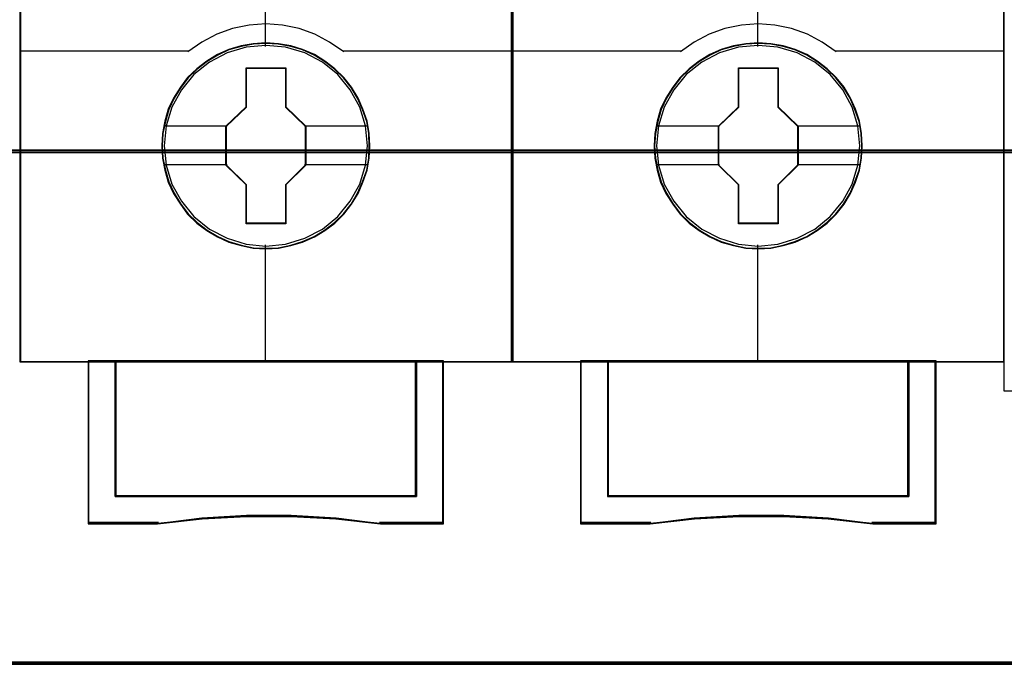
# Model space of a CAD drawing. Extents: x -543332 to -323966, y -9028 to 137422.
# Tile 229 of 250: x -346023 to -345663, y 38880 to 39115. Entities that reach past the tile are written whole.
import ezdxf

# ---------------------------------------------------------------- set-up
doc = ezdxf.new("R2010")
doc.units = 0
doc.header["$MEASUREMENT"] = 0
doc.layers.get('0').update_dxf_attribs({"color": 8})
doc.layers.add('45', color=8, linetype='Continuous')
doc.layers.add('50', color=7, linetype='Continuous')

# ---------------------------------------------------------------- blocks, each defined once
blk = doc.blocks.new('*C993')
at = {"layer": '50', "color": 7}
blk.add_lwpolyline([(265.020137, -206.479664), (13.003722, -206.479664), (13.003722, -187.766109), (13.003722, -100.693328), (13.003722, -92.381723), (13.003722, -85.7623), (12.929043, -83.796381), (12.929043, -79.565923), (12.879257, -78.495866), (12.530755, -76.430407), (12.008003, -75.634086), (6.008797, -75.634086), (6.008797, -75.634086), (6.008797, -67.795296), (3.818216, -66.526159), (3.818216, -4.139345)], dxfattribs=at)
for points in [[(12.998674, -187.773222), (265.025185, -187.773222), (265.025185, -100.654798), (12.998674, -100.654798), (12.998674, -187.773222)], [(265.025185, -187.691129), (12.998674, -187.691129), (265.025185, -187.691129)], [(12.998674, -206.479664), (265.025185, -206.479664), (265.025185, -187.691129), (12.998674, -187.691129), (12.998674, -206.479664)], [(13.041091, -206.439942), (264.985419, -206.439942), (264.985419, -187.730851), (13.041091, -187.730851), (13.041091, -206.439942)], [(265.025185, -206.397572), (12.998674, -206.397572), (265.025185, -206.397572)]]:
    blk.add_lwpolyline(points, close=True, dxfattribs=at)
blk = doc.blocks.new('*U996')
at = {"layer": '45', "color": 7}
for points in [[(121.494035, -113.659801), (103.506912, -113.659801), (103.506912, -195.428987), (121.494035, -195.428987), (121.494035, -113.659801)], [(116.300701, -187.540292), (116.278372, -187.088499), (116.205805, -186.636705), (116.049506, -186.20144), (115.870879, -185.788215), (115.63643, -185.391518), (115.351743, -185.044408), (115.022399, -184.724847), (114.65398, -184.443853), (114.279979, -184.201427), (113.844575, -184.014098), (113.414753, -183.887376), (112.95702, -183.804731), (112.499288, -183.777182), (112.041555, -183.804731), (111.594987, -183.887376), (111.142837, -184.014098), (110.729761, -184.201427), (110.339014, -184.443853), (109.976177, -184.724847), (109.641251, -185.044408), (109.37331, -185.391518), (109.127697, -185.788215), (108.932324, -186.20144), (108.809517, -186.636705), (108.720204, -187.088499), (108.692293, -187.540292), (108.720204, -187.992086), (108.809517, -188.42735), (108.932324, -188.862615), (109.127697, -189.275841), (109.37331, -189.672537), (109.641251, -190.030667), (109.976177, -190.355738), (110.339014, -190.631221), (110.729761, -190.862628), (111.142837, -191.049957), (111.594987, -191.182189), (112.041555, -191.275854), (112.499288, -191.297892), (112.95702, -191.275854), (113.414753, -191.182189), (113.844575, -191.049957), (114.279979, -190.862628), (114.65398, -190.631221), (115.022399, -190.355738), (115.351743, -190.030667), (115.63643, -189.672537), (115.870879, -189.275841), (116.049506, -188.862615), (116.205805, -188.42735), (116.278372, -187.992086), (116.300701, -187.540292)], [(116.300701, -187.540292), (116.278372, -187.088499), (116.205805, -186.636705), (116.049506, -186.20144), (115.870879, -185.788215), (115.63643, -185.391518), (115.351743, -185.044408), (115.022399, -184.724847), (114.65398, -184.443853), (114.279979, -184.201427), (113.844575, -184.014098), (113.414753, -183.887376), (112.95702, -183.804731), (112.499288, -183.777182), (112.041555, -183.804731), (111.594987, -183.887376), (111.142837, -184.014098), (110.729761, -184.201427), (110.339014, -184.443853), (109.976177, -184.724847), (109.641251, -185.044408), (109.37331, -185.391518), (109.127697, -185.788215), (108.932324, -186.20144), (108.809517, -186.636705), (108.720204, -187.088499), (108.692293, -187.540292), (108.720204, -187.992086), (108.809517, -188.42735), (108.932324, -188.862615), (109.127697, -189.275841), (109.37331, -189.672537), (109.641251, -190.030667), (109.976177, -190.355738), (110.339014, -190.631221), (110.729761, -190.862628), (111.142837, -191.049957), (111.594987, -191.182189), (112.041555, -191.275854), (112.499288, -191.297892), (112.95702, -191.275854), (113.414753, -191.182189), (113.844575, -191.049957), (114.279979, -190.862628), (114.65398, -190.631221), (115.022399, -190.355738), (115.351743, -190.030667), (115.63643, -189.672537), (115.870879, -189.275841), (116.049506, -188.862615), (116.205805, -188.42735), (116.278372, -187.992086), (116.300701, -187.540292)], [(116.282144, -187.540279), (116.259924, -187.090712), (116.187711, -186.641146), (116.032174, -186.208027), (115.854418, -185.796838), (115.621114, -185.402097), (115.337815, -185.056698), (115.010077, -184.738712), (114.643456, -184.459104), (114.271279, -184.217873), (113.837999, -184.031467), (113.410274, -183.90537), (112.954774, -183.823132), (112.499274, -183.795719), (112.043775, -183.823132), (111.599385, -183.90537), (111.14944, -184.031467), (110.738379, -184.217873), (110.349538, -184.459104), (109.988471, -184.738712), (109.655179, -185.056698), (109.388545, -185.402097), (109.14413, -185.796838), (108.94971, -186.208027), (108.827503, -186.641146), (108.738625, -187.090712), (108.71085, -187.540279), (108.738625, -187.989845), (108.827503, -188.422964), (108.94971, -188.856083), (109.14413, -189.267272), (109.388545, -189.662013), (109.655179, -190.018376), (109.988471, -190.341845), (110.349538, -190.615971), (110.738379, -190.846237), (111.14944, -191.032642), (111.599385, -191.164223), (112.043775, -191.257425), (112.499274, -191.279355), (112.954774, -191.257425), (113.410274, -191.164223), (113.837999, -191.032642), (114.271279, -190.846237), (114.643456, -190.615971), (115.010077, -190.341845), (115.337815, -190.018376), (115.621114, -189.662013), (115.854418, -189.267272), (116.032174, -188.856083), (116.187711, -188.422964), (116.259924, -187.989845), (116.282144, -187.540279)], [(111.784193, -184.680197), (113.230991, -184.680197), (113.230991, -186.109697), (113.957205, -186.816167), (113.957205, -188.245667), (113.230991, -188.963176), (113.230991, -190.381637), (111.784193, -190.381637), (111.784193, -188.963176), (111.041091, -188.245667), (111.041091, -186.816167), (111.784193, -186.109697), (111.784193, -184.680197)], [(111.784193, -184.680197), (113.230991, -184.680197), (113.230991, -184.680197), (113.230991, -186.109697), (113.230991, -186.109697), (113.957205, -186.816167), (113.957205, -186.816167), (113.957205, -188.245667), (113.957205, -188.245667), (113.230991, -188.963176), (113.230991, -188.963176), (113.230991, -190.381637), (113.230991, -190.381637), (111.784193, -190.381637), (111.784193, -190.381637), (111.784193, -188.963176), (111.784193, -188.963176), (111.041091, -188.245667), (111.041091, -188.245667), (111.041091, -186.816167), (111.041091, -186.816167), (111.784193, -186.109697), (111.784193, -186.109697), (111.784193, -184.680197), (111.784193, -184.680197)], [(111.793293, -184.701382), (113.221677, -184.701382), (113.221677, -186.120922), (113.938648, -186.822471), (113.938648, -188.242011), (113.221677, -188.954522), (113.221677, -190.3631), (111.793293, -190.3631), (111.793293, -188.954522), (111.059648, -188.242011), (111.059648, -186.822471), (111.793293, -186.120922), (111.793293, -184.701382)], [(118.002388, -195.389265), (118.002388, -200.343672), (106.995908, -200.343672), (106.995908, -195.389265), (105.998864, -195.389265), (105.998864, -201.342278), (108.544391, -201.342278), (110.165284, -201.165728), (111.797318, -201.077454), (113.429351, -201.077454), (115.061385, -201.165728), (116.687848, -201.342278), (118.999432, -201.342278), (118.999432, -195.389265), (118.002388, -195.389265)], [(112.493575, -195.389265), (106.992994, -195.389265), (106.992994, -200.349226), (118.005302, -200.349226), (118.005302, -195.389265), (112.493575, -195.389265)], [(118.005302, -200.349226), (118.005302, -195.389265), (112.493575, -195.389265), (106.992994, -195.389265), (106.992994, -200.349226), (118.005302, -200.349226)]]:
    blk.add_lwpolyline(points, close=True, dxfattribs=at)
at = {"layer": '45', "color": 139}
for points in [[(121.494035, -113.659801), (103.506912, -113.659801), (103.506912, -195.428987), (121.494035, -195.428987), (121.494035, -113.659801)], [(116.213217, -187.529485), (116.140637, -186.807525), (115.934064, -186.124142), (115.587913, -185.49036), (115.130101, -184.933734), (114.566211, -184.48182), (113.918574, -184.140128), (113.22069, -183.930705), (112.49489, -183.864571), (111.774674, -183.930705), (111.082373, -184.140128), (110.434736, -184.48182), (109.870846, -184.933734), (109.413034, -185.49036), (109.066883, -186.124142), (108.854726, -186.807525), (108.78773, -187.529485), (108.854726, -188.245935), (109.066883, -188.934829), (109.413034, -189.5631), (109.870846, -190.119726), (110.434736, -190.577151), (111.082373, -190.913332), (111.774674, -191.128266), (112.49489, -191.199911), (113.22069, -191.128266), (113.918574, -190.913332), (114.566211, -190.577151), (115.130101, -190.119726), (115.587913, -189.5631), (115.934064, -188.934829), (116.140637, -188.245935), (116.213217, -187.529485)]]:
    blk.add_lwpolyline(points, close=True, dxfattribs=at)
at = {"layer": '45', "color": 59}
for points in [[(121.475478, -113.678338), (103.525469, -113.678338), (103.525469, -195.41045), (121.475478, -195.41045), (121.475478, -113.678338)], [(118.002388, -195.389265), (118.002388, -200.343672), (106.995908, -200.343672), (106.995908, -195.389265), (105.998864, -195.389265), (105.998864, -201.342278), (108.544391, -201.342278), (110.165284, -201.165728), (111.797318, -201.077454), (113.429351, -201.077454), (115.061385, -201.165728), (116.687848, -201.342278), (118.999432, -201.342278), (118.999432, -195.389265), (118.002388, -195.389265)], [(117.986677, -195.407802), (117.986677, -200.331354), (107.011619, -200.331354), (107.011619, -195.407802), (106.017421, -195.407802), (106.017421, -201.323741), (108.555681, -201.323741), (110.171947, -201.148291), (111.799321, -201.060566), (113.426696, -201.060566), (115.05407, -201.148291), (116.675891, -201.323741), (118.980875, -201.323741), (118.980875, -195.407802), (117.986677, -195.407802)], [(112.493575, -195.389265), (106.992994, -195.389265), (106.992994, -200.349226), (118.005302, -200.349226), (118.005302, -195.389265), (112.493575, -195.389265)], [(118.005302, -200.349226), (118.005302, -195.389265), (112.493575, -195.389265), (106.992994, -195.389265), (106.992994, -200.349226), (118.005302, -200.349226)], [(112.493594, -195.407802), (107.011551, -195.407802), (107.011551, -200.330689), (117.986745, -200.330689), (117.986745, -195.407802), (112.493594, -195.407802)]]:
    blk.add_lwpolyline(points, close=True, dxfattribs=at)
at = {"layer": '45', "color": 139}
for points in [[(112.472638, -176.680174), (112.472638, -183.909589)], [(115.346336, -184.102903), (114.831716, -183.748852), (114.294722, -183.457616), (113.718572, -183.252037), (113.10886, -183.120696), (112.493554, -183.080722), (111.889436, -183.120696), (111.279724, -183.252037), (110.703574, -183.457616), (110.155392, -183.748852), (109.65196, -184.102903)], [(103.506912, -184.063181), (109.694376, -184.063181)], [(115.306571, -184.063181), (121.494035, -184.063181)], [(112.472638, -191.152245), (112.472638, -195.428987)], [(105.998864, -195.389265), (105.998864, -201.342278)], [(106.992994, -195.389265), (106.992994, -200.349226)], [(117.965537, -200.349226), (117.965537, -195.389265)], [(118.959667, -195.389265), (118.959667, -201.342278)], [(106.992994, -200.309504), (118.005302, -200.309504)], [(116.695702, -201.342278), (115.06597, -201.139254), (113.430658, -201.037742), (111.795346, -201.037742), (110.160033, -201.139254), (108.535883, -201.342278)], [(108.5783, -201.299907), (105.998864, -201.299907)], [(118.999432, -201.299907), (116.655936, -201.299907)]]:
    blk.add_lwpolyline(points, dxfattribs=at)
at = {"layer": '45', "color": 7}
for points in [[(108.76387, -186.801355), (111.080856, -186.801355)], [(113.91744, -186.801355), (116.229123, -186.801355)], [(108.76387, -188.220757), (111.080856, -188.220757)], [(113.91744, -188.220757), (116.229123, -188.220757)]]:
    blk.add_lwpolyline(points, dxfattribs=at)
at = {"layer": '45', "color": 140}
blk.add_lwpolyline([(117.986745, -200.330689), (117.986745, -195.407802), (112.493594, -195.407802), (107.011551, -195.407802), (107.011551, -200.330689), (117.986745, -200.330689)], close=True, dxfattribs=at)
blk = doc.blocks.new('*U997')
at = {"layer": '45', "color": 7}
for points in [[(139.494414, -113.659801), (121.504639, -113.659801), (121.504639, -195.428987), (139.494414, -195.428987), (139.494414, -113.659801)], [(134.301079, -187.540292), (134.278751, -187.088499), (134.206184, -186.636705), (134.049885, -186.20144), (133.871257, -185.788215), (133.636809, -185.391518), (133.352122, -185.044408), (133.022778, -184.724847), (132.654359, -184.443853), (132.280358, -184.201427), (131.844954, -184.014098), (131.415132, -183.887376), (130.957399, -183.804731), (130.499667, -183.777182), (130.041934, -183.804731), (129.595366, -183.887376), (129.143215, -184.014098), (128.73014, -184.201427), (128.339392, -184.443853), (127.976556, -184.724847), (127.641629, -185.044408), (127.373689, -185.391518), (127.128076, -185.788215), (126.932702, -186.20144), (126.809896, -186.636705), (126.720582, -187.088499), (126.692672, -187.540292), (126.720582, -187.992086), (126.809896, -188.42735), (126.932702, -188.862615), (127.128076, -189.275841), (127.373689, -189.672537), (127.641629, -190.030667), (127.976556, -190.355738), (128.339392, -190.631221), (128.73014, -190.862628), (129.143215, -191.049957), (129.595366, -191.182189), (130.041934, -191.275854), (130.499667, -191.297892), (130.957399, -191.275854), (131.415132, -191.182189), (131.844954, -191.049957), (132.280358, -190.862628), (132.654359, -190.631221), (133.022778, -190.355738), (133.352122, -190.030667), (133.636809, -189.672537), (133.871257, -189.275841), (134.049885, -188.862615), (134.206184, -188.42735), (134.278751, -187.992086), (134.301079, -187.540292)], [(134.301079, -187.540292), (134.278751, -187.088499), (134.206184, -186.636705), (134.049885, -186.20144), (133.871257, -185.788215), (133.636809, -185.391518), (133.352122, -185.044408), (133.022778, -184.724847), (132.654359, -184.443853), (132.280358, -184.201427), (131.844954, -184.014098), (131.415132, -183.887376), (130.957399, -183.804731), (130.499667, -183.777182), (130.041934, -183.804731), (129.595366, -183.887376), (129.143215, -184.014098), (128.73014, -184.201427), (128.339392, -184.443853), (127.976556, -184.724847), (127.641629, -185.044408), (127.373689, -185.391518), (127.128076, -185.788215), (126.932702, -186.20144), (126.809896, -186.636705), (126.720582, -187.088499), (126.692672, -187.540292), (126.720582, -187.992086), (126.809896, -188.42735), (126.932702, -188.862615), (127.128076, -189.275841), (127.373689, -189.672537), (127.641629, -190.030667), (127.976556, -190.355738), (128.339392, -190.631221), (128.73014, -190.862628), (129.143215, -191.049957), (129.595366, -191.182189), (130.041934, -191.275854), (130.499667, -191.297892), (130.957399, -191.275854), (131.415132, -191.182189), (131.844954, -191.049957), (132.280358, -190.862628), (132.654359, -190.631221), (133.022778, -190.355738), (133.352122, -190.030667), (133.636809, -189.672537), (133.871257, -189.275841), (134.049885, -188.862615), (134.206184, -188.42735), (134.278751, -187.992086), (134.301079, -187.540292)], [(134.282522, -187.540279), (134.260303, -187.090712), (134.188089, -186.641146), (134.032553, -186.208027), (133.854797, -185.796838), (133.621492, -185.402097), (133.338194, -185.056698), (133.010456, -184.738712), (132.643834, -184.459104), (132.271658, -184.217873), (131.838378, -184.031467), (131.410652, -183.90537), (130.955153, -183.823132), (130.499653, -183.795719), (130.044153, -183.823132), (129.599763, -183.90537), (129.149819, -184.031467), (128.738758, -184.217873), (128.349917, -184.459104), (127.98885, -184.738712), (127.655558, -185.056698), (127.388924, -185.402097), (127.144509, -185.796838), (126.950089, -186.208027), (126.827881, -186.641146), (126.739003, -187.090712), (126.711229, -187.540279), (126.739003, -187.989845), (126.827881, -188.422964), (126.950089, -188.856083), (127.144509, -189.267272), (127.388924, -189.662013), (127.655558, -190.018376), (127.98885, -190.341845), (128.349917, -190.615971), (128.738758, -190.846237), (129.149819, -191.032642), (129.599763, -191.164223), (130.044153, -191.257425), (130.499653, -191.279355), (130.955153, -191.257425), (131.410652, -191.164223), (131.838378, -191.032642), (132.271658, -190.846237), (132.643834, -190.615971), (133.010456, -190.341845), (133.338194, -190.018376), (133.621492, -189.662013), (133.854797, -189.267272), (134.032553, -188.856083), (134.188089, -188.422964), (134.260303, -187.989845), (134.282522, -187.540279)], [(129.784572, -184.680197), (131.23137, -184.680197), (131.23137, -186.109697), (131.957584, -186.816167), (131.957584, -188.245667), (131.23137, -188.963176), (131.23137, -190.381637), (129.784572, -190.381637), (129.784572, -188.963176), (129.041469, -188.245667), (129.041469, -186.816167), (129.784572, -186.109697), (129.784572, -184.680197)], [(129.784572, -184.680197), (131.23137, -184.680197), (131.23137, -184.680197), (131.23137, -186.109697), (131.23137, -186.109697), (131.957584, -186.816167), (131.957584, -186.816167), (131.957584, -188.245667), (131.957584, -188.245667), (131.23137, -188.963176), (131.23137, -188.963176), (131.23137, -190.381637), (131.23137, -190.381637), (129.784572, -190.381637), (129.784572, -190.381637), (129.784572, -188.963176), (129.784572, -188.963176), (129.041469, -188.245667), (129.041469, -188.245667), (129.041469, -186.816167), (129.041469, -186.816167), (129.784572, -186.109697), (129.784572, -186.109697), (129.784572, -184.680197), (129.784572, -184.680197)], [(129.793671, -184.701382), (131.222056, -184.701382), (131.222056, -186.120922), (131.939027, -186.822471), (131.939027, -188.242011), (131.222056, -188.954522), (131.222056, -190.3631), (129.793671, -190.3631), (129.793671, -188.954522), (129.060027, -188.242011), (129.060027, -186.822471), (129.793671, -186.120922), (129.793671, -184.701382)], [(136.002766, -195.389265), (136.002766, -200.343672), (124.996287, -200.343672), (124.996287, -195.389265), (123.999243, -195.389265), (123.999243, -201.342278), (126.544769, -201.342278), (128.165663, -201.165728), (129.797696, -201.077454), (131.42973, -201.077454), (133.061764, -201.165728), (134.688227, -201.342278), (136.999811, -201.342278), (136.999811, -195.389265), (136.002766, -195.389265)], [(130.493954, -195.389265), (124.993372, -195.389265), (124.993372, -200.349226), (136.005681, -200.349226), (136.005681, -195.389265), (130.493954, -195.389265)], [(136.005681, -200.349226), (136.005681, -195.389265), (130.493954, -195.389265), (124.993372, -195.389265), (124.993372, -200.349226), (136.005681, -200.349226)]]:
    blk.add_lwpolyline(points, close=True, dxfattribs=at)
at = {"layer": '45', "color": 139}
for points in [[(139.494414, -113.659801), (121.504639, -113.659801), (121.504639, -195.428987), (139.494414, -195.428987), (139.494414, -113.659801)], [(134.213596, -187.529485), (134.14099, -186.807525), (133.934343, -186.124142), (133.588068, -185.49036), (133.130093, -184.933734), (132.566001, -184.48182), (131.918134, -184.140128), (131.22, -183.930705), (130.493942, -183.864571), (129.773468, -183.930705), (129.08092, -184.140128), (128.433052, -184.48182), (127.86896, -184.933734), (127.410985, -185.49036), (127.064711, -186.124142), (126.852478, -186.807525), (126.785457, -187.529485), (126.852478, -188.245935), (127.064711, -188.934829), (127.410985, -189.5631), (127.86896, -190.119726), (128.433052, -190.577151), (129.08092, -190.913332), (129.773468, -191.128266), (130.493942, -191.199911), (131.22, -191.128266), (131.918134, -190.913332), (132.566001, -190.577151), (133.130093, -190.119726), (133.588068, -189.5631), (133.934343, -188.934829), (134.14099, -188.245935), (134.213596, -187.529485)]]:
    blk.add_lwpolyline(points, close=True, dxfattribs=at)
at = {"layer": '45', "color": 59}
for points in [[(139.475857, -113.678338), (121.525847, -113.678338), (121.525847, -195.41045), (139.475857, -195.41045), (139.475857, -113.678338)], [(136.002766, -195.389265), (136.002766, -200.343672), (124.996287, -200.343672), (124.996287, -195.389265), (123.999243, -195.389265), (123.999243, -201.342278), (126.544769, -201.342278), (128.165663, -201.165728), (129.797696, -201.077454), (131.42973, -201.077454), (133.061764, -201.165728), (134.688227, -201.342278), (136.999811, -201.342278), (136.999811, -195.389265), (136.002766, -195.389265)], [(135.987056, -195.407802), (135.987056, -200.331354), (125.011998, -200.331354), (125.011998, -195.407802), (124.0178, -195.407802), (124.0178, -201.323741), (126.556059, -201.323741), (128.172326, -201.148291), (129.7997, -201.060566), (131.427075, -201.060566), (133.054449, -201.148291), (134.676269, -201.323741), (136.981254, -201.323741), (136.981254, -195.407802), (135.987056, -195.407802)], [(130.493954, -195.389265), (124.993372, -195.389265), (124.993372, -200.349226), (136.005681, -200.349226), (136.005681, -195.389265), (130.493954, -195.389265)], [(136.005681, -200.349226), (136.005681, -195.389265), (130.493954, -195.389265), (124.993372, -195.389265), (124.993372, -200.349226), (136.005681, -200.349226)], [(130.493972, -195.407802), (125.01193, -195.407802), (125.01193, -200.330689), (135.987124, -200.330689), (135.987124, -195.407802), (130.493972, -195.407802)]]:
    blk.add_lwpolyline(points, close=True, dxfattribs=at)
at = {"layer": '45', "color": 139}
for points in [[(130.473016, -176.680174), (130.473016, -183.909589)], [(133.346715, -184.102903), (132.832095, -183.748852), (132.295101, -183.457616), (131.718951, -183.252037), (131.109239, -183.120696), (130.493933, -183.080722), (129.889814, -183.120696), (129.280102, -183.252037), (128.703952, -183.457616), (128.155771, -183.748852), (127.652339, -184.102903)], [(121.504639, -184.063181), (127.694755, -184.063181)], [(133.306949, -184.063181), (139.494414, -184.063181)], [(130.473016, -191.152245), (130.473016, -195.428987)], [(123.999243, -195.389265), (123.999243, -201.342278)], [(124.993372, -195.389265), (124.993372, -200.349226)], [(135.965916, -200.349226), (135.965916, -195.389265)], [(136.960045, -195.389265), (136.960045, -201.342278)], [(124.993372, -200.309504), (136.005681, -200.309504)], [(134.69608, -201.342278), (133.066349, -201.139254), (131.431037, -201.037742), (129.795724, -201.037742), (128.160412, -201.139254), (126.536262, -201.342278)], [(126.578678, -201.299907), (123.999243, -201.299907)], [(136.999811, -201.299907), (134.656315, -201.299907)]]:
    blk.add_lwpolyline(points, dxfattribs=at)
at = {"layer": '45', "color": 7}
for points in [[(126.764249, -186.801355), (129.081235, -186.801355)], [(131.917819, -186.801355), (134.229502, -186.801355)], [(126.764249, -188.220757), (129.081235, -188.220757)], [(131.917819, -188.220757), (134.229502, -188.220757)]]:
    blk.add_lwpolyline(points, dxfattribs=at)
at = {"layer": '45', "color": 140}
blk.add_lwpolyline([(135.987124, -200.330689), (135.987124, -195.407802), (130.493972, -195.407802), (125.01193, -195.407802), (125.01193, -200.330689), (135.987124, -200.330689)], close=True, dxfattribs=at)
blk = doc.blocks.new('*U998')
at = {"layer": '45', "color": 7}
blk.add_lwpolyline([(139.491763, -113.492968), (157.505397, -113.492968), (157.505397, -113.492968), (157.505397, -196.498834), (157.505397, -196.498834), (139.491763, -196.498834), (139.491763, -196.498834), (139.491763, -113.492968), (139.491763, -113.492968)], close=True, dxfattribs=at)

msp = doc.modelspace()

# ---------------------------------------------------------------- block references
at = {"xscale": 10, "yscale": 10, "zscale": 10}
for name in ['*C993', '*U998', '*U996', '*U997']:
    msp.add_blockref(name, (-347057.52, 40944.6), dxfattribs=at)

doc.saveas('drawing.dxf')
